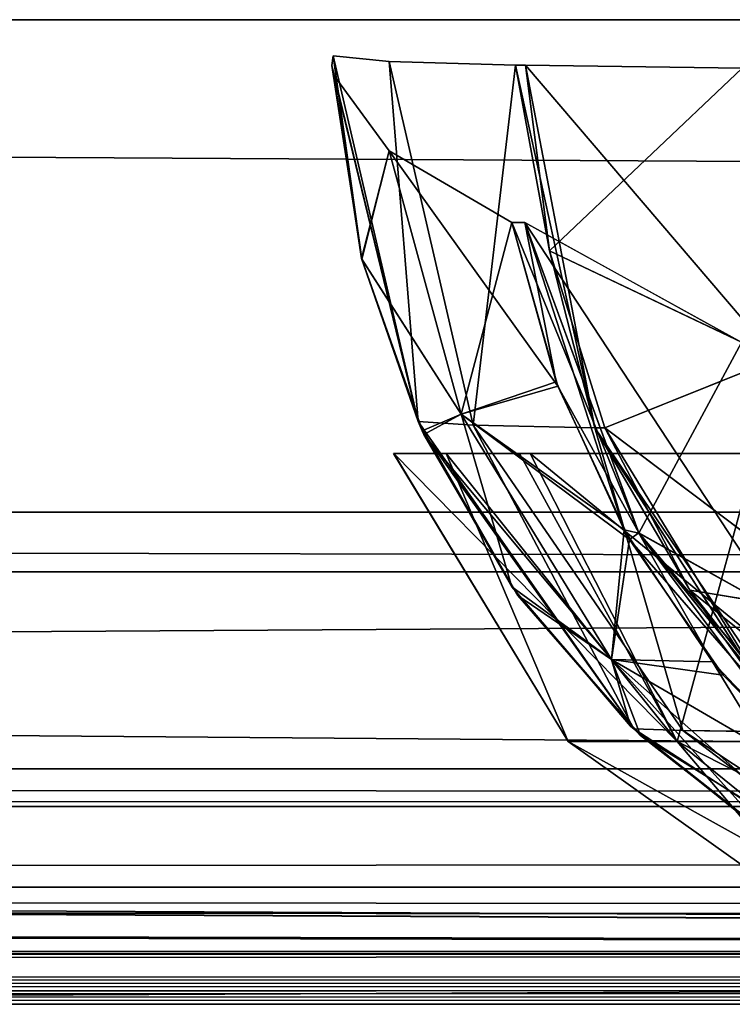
# Model space of a CAD drawing. Header units: millimetres. Extents: x -168 to 168, y -6 to 84.
# Tile 106 of 256: x -78.45 to -77, y -2 to 0. Entities that reach past the tile are written whole.
import ezdxf

# ---------------------------------------------------------------- set-up
doc = ezdxf.new("R2010")
doc.units = ezdxf.units.MM
doc.header["$LTSCALE"] = 65.185185
for name, color, linetype in [('14', 7, 'CONTINUOUS'), ('177', 7, 'CONTINUOUS'), ('207', 7, 'CONTINUOUS'), ('209', 7, 'CONTINUOUS'), ('213', 7, 'CONTINUOUS'), ('259', 7, 'CONTINUOUS'), ('260', 7, 'CONTINUOUS'), ('263', 7, 'CONTINUOUS'), ('325', 7, 'CONTINUOUS'), ('387', 7, 'CONTINUOUS'), ('388', 7, 'CONTINUOUS'), ('389', 7, 'CONTINUOUS'), ('399', 7, 'CONTINUOUS'), ('400', 7, 'CONTINUOUS'), ('401', 7, 'CONTINUOUS'), ('402', 7, 'CONTINUOUS'), ('472', 7, 'CONTINUOUS'), ('473', 7, 'CONTINUOUS'), ('474', 7, 'CONTINUOUS'), ('475', 7, 'CONTINUOUS'), ('476', 7, 'CONTINUOUS'), ('486', 7, 'CONTINUOUS'), ('487', 7, 'CONTINUOUS'), ('537', 7, 'CONTINUOUS'), ('54', 7, 'CONTINUOUS'), ('57', 7, 'CONTINUOUS'), ('6', 7, 'CONTINUOUS'), ('63', 7, 'CONTINUOUS'), ('66', 7, 'CONTINUOUS'), ('67', 7, 'CONTINUOUS'), ('70', 7, 'CONTINUOUS')]:
    doc.layers.add(name, color=color, linetype=linetype)

msp = doc.modelspace()

# ---------------------------------------------------------------- linework, layer by layer
at = {"layer": '14', "linetype": 'Continuous'}
for points in [[(-123.8345, -1.5218, -124.8336), (123.8345, -1.7622, -124.7598), (-123.8345, -1.7622, -124.7598), (-123.8345, -1.5218, -124.8336)], [(123.8345, -1.5218, -124.8336), (123.8345, -1.7622, -124.7598), (-123.8345, -1.5218, -124.8336), (123.8345, -1.5218, -124.8336)], [(123.8345, -1.7622, -124.7598), (123.8345, -1.9366, -124.5778), (-123.8345, -1.7622, -124.7598), (123.8345, -1.7622, -124.7598)], [(-38.9332, -1.9508, -124.5504), (-41.0668, -1.9508, -124.5504), (-123.8345, -1.7622, -124.7598), (-38.9332, -1.9508, -124.5504)], [(38.9332, -1.9508, -124.5504), (-123.8345, -1.7622, -124.7598), (41.0668, -1.9508, -124.5504), (38.9332, -1.9508, -124.5504)], [(38.9332, -1.9508, -124.5504), (-38.9332, -1.9508, -124.5504), (-123.8345, -1.7622, -124.7598), (38.9332, -1.9508, -124.5504)], [(-123.8345, -1.9366, -124.5778), (-123.8345, -1.7622, -124.7598), (-41.0668, -1.9508, -124.5504), (-123.8345, -1.9366, -124.5778)], [(123.8345, -1.9366, -124.5778), (41.0668, -1.9508, -124.5504), (-123.8345, -1.7622, -124.7598), (123.8345, -1.9366, -124.5778)], [(-41.3668, -1.9616, -124.5262), (-123.8345, -1.9366, -124.5778), (-41.0668, -1.9508, -124.5504), (-41.3668, -1.9616, -124.5262)], [(-41.5149, -1.9736, -124.4944), (-123.8345, -1.9366, -124.5778), (-41.3668, -1.9616, -124.5262), (-41.5149, -1.9736, -124.4944)], [(-41.6443, -1.9856, -124.4533), (-123.8345, -1.9366, -124.5778), (-41.5149, -1.9736, -124.4944), (-41.6443, -1.9856, -124.4533)], [(-41.8745, -2, -124.334), (-123.8345, -1.9366, -124.5778), (-41.6443, -1.9856, -124.4533), (-41.8745, -2, -124.334)], [(-123.8345, -2, -124.334), (-123.8345, -1.9366, -124.5778), (-41.8745, -2, -124.334), (-123.8345, -2, -124.334)]]:
    msp.add_3dface(points, dxfattribs=at)
at = {"layer": '177', "linetype": 'Continuous'}
for points in [[(123.9009, 0, 124.9), (-123.9009, 0, 124.9), (123.8345, -1.5218, 124.8336), (123.9009, 0, 124.9)], [(123.8345, -1.5218, 124.8336), (-123.9009, 0, 124.9), (-123.8345, -1.5218, 124.8336), (123.8345, -1.5218, 124.8336)]]:
    msp.add_3dface(points, dxfattribs=at)
at = {"layer": '207', "linetype": 'Continuous'}
for points in [[(-120.2355, -1, -59.9675), (-120.6472, -1, -119.9336), (120.2355, -1, -59.9675), (-120.2355, -1, -59.9675)], [(-120.6472, -1, 119.9336), (120.6472, -1, 119.9336), (0, -1, 120.0983), (-120.6472, -1, 119.9336)], [(-59.9675, -1, 120.2355), (-120.6472, -1, 119.9336), (0, -1, 120.0983), (-59.9675, -1, 120.2355)], [(-120.6472, -1, 119.9336), (-120.2355, -1, 59.9675), (120.6472, -1, 119.9336), (-120.6472, -1, 119.9336)], [(-120.5943, -1, 120.2485), (-120.6472, -1, 119.9336), (-59.9675, -1, 120.2355), (-120.5943, -1, 120.2485)], [(120.2355, -1, -59.9675), (-120.6472, -1, -119.9336), (120.6472, -1, -119.9336), (120.2355, -1, -59.9675)], [(-120.5943, -1, -120.2485), (0, -1, -120.0983), (-120.6472, -1, -119.9336), (-120.5943, -1, -120.2485)], [(120.6472, -1, -119.9336), (-120.6472, -1, -119.9336), (0, -1, -120.0983), (120.6472, -1, -119.9336)], [(-119.9336, -1, 120.6472), (-120.5943, -1, 120.2485), (-59.9675, -1, 120.2355), (-119.9336, -1, 120.6472)], [(0, -1, -120.0983), (-120.5943, -1, -120.2485), (-59.9675, -1, -120.2355), (0, -1, -120.0983)], [(-120.5943, -1, -120.2485), (-120.4588, -1, -120.4588), (-59.9675, -1, -120.2355), (-120.5943, -1, -120.2485)], [(-120.4588, -1, -120.4588), (-120.2485, -1, -120.5943), (-59.9675, -1, -120.2355), (-120.4588, -1, -120.4588)], [(-120.2485, -1, -120.5943), (-119.9336, -1, -120.6472), (-59.9675, -1, -120.2355), (-120.2485, -1, -120.5943)], [(-120.0983, -1, 0), (-120.2355, -1, -59.9675), (120.0983, -1, 0), (-120.0983, -1, 0)], [(120.6472, -1, 119.9336), (-120.2355, -1, 59.9675), (120.2355, -1, 59.9675), (120.6472, -1, 119.9336)], [(-120.2355, -1, 59.9675), (-120.0983, -1, 0), (120.2355, -1, 59.9675), (-120.2355, -1, 59.9675)], [(120.0983, -1, 0), (-120.2355, -1, -59.9675), (120.2355, -1, -59.9675), (120.0983, -1, 0)], [(120.2355, -1, 59.9675), (-120.0983, -1, 0), (120.0983, -1, 0), (120.2355, -1, 59.9675)]]:
    msp.add_3dface(points, dxfattribs=at)
at = {"layer": '209', "linetype": 'Continuous'}
for points in [[(-120.0561, -1.1213, -120.7696), (-60.0287, -1.1213, -120.3571), (-119.9336, -1, -120.6472), (-120.0561, -1.1213, -120.7696)], [(-119.9336, -1, -120.6472), (-60.0287, -1.1213, -120.3571), (-59.9675, -1, -120.2355), (-119.9336, -1, -120.6472)]]:
    msp.add_3dface(points, dxfattribs=at)
at = {"layer": '213', "linetype": 'Continuous'}
for points in [[(-60.0287, -1.1213, 120.3571), (-120.0561, -1.1213, 120.7696), (-119.9336, -1, 120.6472), (-60.0287, -1.1213, 120.3571)], [(-60.0287, -1.1213, 120.3571), (-119.9336, -1, 120.6472), (-59.9675, -1, 120.2355), (-60.0287, -1.1213, 120.3571)]]:
    msp.add_3dface(points, dxfattribs=at)
at = {"layer": '259', "linetype": 'Continuous'}
for points in [[(106.3425, 0, -123.6095), (-112, 0, -123.8023), (121.0088, 0, -124.1092), (106.3425, 0, -123.6095)], [(-106.3425, 0, -123.6095), (-112, 0, -123.8023), (106.3425, 0, -123.6095), (-106.3425, 0, -123.6095)], [(121.0088, 0, -124.1092), (-112, 0, -125), (125, 0, -125), (121.0088, 0, -124.1092)], [(-112, 0, -123.8023), (-112, 0, -125), (121.0088, 0, -124.1092), (-112, 0, -123.8023)], [(104.9445, 0, -123.5717), (-106.3425, 0, -123.6095), (106.3425, 0, -123.6095), (104.9445, 0, -123.5717)], [(-104.9445, 0, -123.5718), (-106.3425, 0, -123.6095), (104.9445, 0, -123.5717), (-104.9445, 0, -123.5718)], [(103.5462, 0, -123.5522), (-104.9445, 0, -123.5718), (104.9445, 0, -123.5717), (103.5462, 0, -123.5522)], [(-103.5462, 0, -123.5522), (-104.9445, 0, -123.5718), (103.5462, 0, -123.5522), (-103.5462, 0, -123.5522)], [(-51.7735, 0, -123.2452), (-103.5462, 0, -123.5522), (51.7735, 0, -123.2453), (-51.7735, 0, -123.2452)], [(51.7735, 0, -123.2453), (-103.5462, 0, -123.5522), (103.5462, 0, -123.5522), (51.7735, 0, -123.2453)]]:
    msp.add_3dface(points, dxfattribs=at)
at = {"layer": '260', "linetype": 'Continuous'}
for points in [[(-112, 0, -125), (-112.0875, 1, -124.9913), (124.6586, 39.1161, -124.6586), (-112, 0, -125)], [(125, 0, -125), (-112, 0, -125), (124.6586, 39.1161, -124.6586), (125, 0, -125)]]:
    msp.add_3dface(points, dxfattribs=at)
at = {"layer": '263', "linetype": 'Continuous'}
for points in [[(-125, 0, 125), (112, 0, 125), (-124.6586, 39.1161, 124.6586), (-125, 0, 125)], [(112, 0, 125), (112.0875, 1, 124.9913), (-124.6586, 39.1161, 124.6586), (112, 0, 125)]]:
    msp.add_3dface(points, dxfattribs=at)
at = {"layer": '325', "linetype": 'Continuous'}
for points in [[(112, 0, 125), (-125, 0, 125), (-121.0088, 0, 124.1092), (112, 0, 125)], [(-106.3425, 0, 123.6095), (112, 0, 123.8023), (-121.0088, 0, 124.1092), (-106.3425, 0, 123.6095)], [(112, 0, 123.8023), (112, 0, 125), (-121.0088, 0, 124.1092), (112, 0, 123.8023)], [(106.3425, 0, 123.6095), (112, 0, 123.8023), (-106.3425, 0, 123.6095), (106.3425, 0, 123.6095)], [(-104.9445, 0, 123.5717), (106.3425, 0, 123.6095), (-106.3425, 0, 123.6095), (-104.9445, 0, 123.5717)], [(-103.5462, 0, 123.5522), (104.9445, 0, 123.5718), (-104.9445, 0, 123.5717), (-103.5462, 0, 123.5522)], [(104.9445, 0, 123.5718), (106.3425, 0, 123.6095), (-104.9445, 0, 123.5717), (104.9445, 0, 123.5718)], [(103.5462, 0, 123.5522), (104.9445, 0, 123.5718), (-103.5462, 0, 123.5522), (103.5462, 0, 123.5522)], [(-51.7735, 0, 123.2453), (103.5462, 0, 123.5522), (-103.5462, 0, 123.5522), (-51.7735, 0, 123.2453)]]:
    msp.add_3dface(points, dxfattribs=at)
at = {"layer": '387', "linetype": 'Continuous'}
for points in [[(-77.6981, -0.2666, -108.3001), (-77.8107, -0.1128, -109.0402), (-77.7543, -0.4848, -109.0428), (-77.6981, -0.2666, -108.3001)], [(-77.5518, -0.8014, -108.3324), (-77.6981, -0.2666, -108.3001), (-77.7543, -0.4848, -109.0428), (-77.5518, -0.8014, -108.3324)], [(-77.6981, -0.2666, -108.3001), (-77.5518, -0.8014, -108.3324), (-77.4491, -0.4119, -107.5902), (-77.6981, -0.2666, -108.3001)], [(-77.4491, -0.4119, -107.5902), (-77.5518, -0.8014, -108.3324), (-77.3591, -0.7357, -107.6274), (-77.4491, -0.4119, -107.5902)], [(-77.6314, -0.835, -109.0485), (-77.5518, -0.8014, -108.3324), (-77.7543, -0.4848, -109.0428), (-77.6314, -0.835, -109.0485)], [(-77.3591, -0.7357, -107.6274), (-77.5518, -0.8014, -108.3324), (-77.2212, -1.0363, -107.6844), (-77.3591, -0.7357, -107.6274)], [(-77.4492, -1.1519, -109.057), (-77.5518, -0.8014, -108.3324), (-77.6314, -0.835, -109.0485), (-77.4492, -1.1519, -109.057)], [(-77.2467, -1.2999, -108.3996), (-77.5518, -0.8014, -108.3324), (-77.4492, -1.1519, -109.057), (-77.2467, -1.2999, -108.3996)], [(-77.5518, -0.8014, -108.3324), (-77.2467, -1.2999, -108.3996), (-77.2212, -1.0363, -107.6844), (-77.5518, -0.8014, -108.3324)], [(-77.2212, -1.0363, -107.6844), (-77.2467, -1.2999, -108.3996), (-77.0413, -1.3046, -107.7588), (-77.2212, -1.0363, -107.6844)], [(-77.208, -1.4347, -109.0681), (-77.2467, -1.2999, -108.3996), (-77.4492, -1.1519, -109.057), (-77.208, -1.4347, -109.0681)], [(-76.8055, -1.6909, -108.4969), (-77.2467, -1.2999, -108.3996), (-76.9135, -1.6712, -109.0818), (-76.8055, -1.6909, -108.4969)], [(-76.9135, -1.6712, -109.0818), (-77.2467, -1.2999, -108.3996), (-77.208, -1.4347, -109.0681), (-76.9135, -1.6712, -109.0818)], [(-77.2467, -1.2999, -108.3996), (-76.8055, -1.6909, -108.4969), (-77.0413, -1.3046, -107.7588), (-77.2467, -1.2999, -108.3996)], [(-77.0413, -1.3046, -107.7588), (-76.8055, -1.6909, -108.4969), (-76.8193, -1.5403, -107.8506), (-77.0413, -1.3046, -107.7588)]]:
    msp.add_3dface(points, dxfattribs=at)
at = {"layer": '388', "linetype": 'Continuous'}
for points in [[(-77.4491, -0.4119, -107.5902), (-77.3591, -0.7357, -107.6274), (-77.4227, -0.4119, -107.5263), (-77.4491, -0.4119, -107.5902)], [(-77.4227, -0.4119, -107.5263), (-77.2212, -1.0363, -107.6844), (-77.1912, -1.0427, -107.622), (-77.4227, -0.4119, -107.5263)], [(-77.3591, -0.7357, -107.6274), (-77.2212, -1.0363, -107.6844), (-77.4227, -0.4119, -107.5263), (-77.3591, -0.7357, -107.6274)], [(-77.2212, -1.0363, -107.6844), (-77.0413, -1.3046, -107.7588), (-77.1912, -1.0427, -107.622), (-77.2212, -1.0363, -107.6844)], [(-77.1912, -1.0427, -107.622), (-76.8193, -1.5403, -107.8506), (-76.7781, -1.5535, -107.7928), (-77.1912, -1.0427, -107.622)], [(-77.0413, -1.3046, -107.7588), (-76.8193, -1.5403, -107.8506), (-77.1912, -1.0427, -107.622), (-77.0413, -1.3046, -107.7588)]]:
    msp.add_3dface(points, dxfattribs=at)
at = {"layer": '389', "linetype": 'Continuous'}
for points in [[(-77.4227, -0.4119, -107.5263), (-77.1912, -1.0427, -107.622), (-76.9823, -0.6554, -106.971), (-77.4227, -0.4119, -107.5263)], [(-76.9823, -0.6554, -106.971), (-77.1912, -1.0427, -107.622), (-76.9021, -1.2043, -107.3306), (-76.9823, -0.6554, -106.971)], [(-77.1912, -1.0427, -107.622), (-76.7781, -1.5535, -107.7928), (-76.9021, -1.2043, -107.3306), (-77.1912, -1.0427, -107.622)]]:
    msp.add_3dface(points, dxfattribs=at)
at = {"layer": '399', "linetype": 'Continuous'}
for points in [[(-77.421, -0.0927, -110.8133), (-76.9112, -0.6887, -111.3228), (-77.3723, -0.4693, -110.7906), (-77.421, -0.0927, -110.8133)], [(-76.9815, -0.0986, -111.4214), (-76.9112, -0.6887, -111.3228), (-77.421, -0.0927, -110.8133), (-76.9815, -0.0986, -111.4214)], [(-77.3723, -0.4693, -110.7906), (-76.9112, -0.6887, -111.3228), (-77.2598, -0.8293, -110.7381), (-77.3723, -0.4693, -110.7906)], [(-76.9112, -0.6887, -111.3228), (-76.7484, -1.2145, -111.0778), (-77.2598, -0.8293, -110.7381), (-76.9112, -0.6887, -111.3228)], [(-77.2598, -0.8293, -110.7381), (-76.7484, -1.2145, -111.0778), (-77.0878, -1.1587, -110.6579), (-77.2598, -0.8293, -110.7381)], [(-77.0878, -1.1587, -110.6579), (-76.5084, -1.6263, -110.7095), (-76.8624, -1.4462, -110.5527), (-77.0878, -1.1587, -110.6579)], [(-76.7484, -1.2145, -111.0778), (-76.5084, -1.6263, -110.7095), (-77.0878, -1.1587, -110.6579), (-76.7484, -1.2145, -111.0778)]]:
    msp.add_3dface(points, dxfattribs=at)
at = {"layer": '400', "linetype": 'Continuous'}
for points in [[(-77.421, -0.0927, -110.8133), (-77.3723, -0.4693, -110.7906), (-77.4416, -0.0927, -110.7691), (-77.421, -0.0927, -110.8133)], [(-77.4416, -0.0927, -110.7691), (-77.3723, -0.4693, -110.7906), (-77.2806, -0.8289, -110.694), (-77.4416, -0.0927, -110.7691)], [(-77.3723, -0.4693, -110.7906), (-77.2598, -0.8293, -110.7381), (-77.2806, -0.8289, -110.694), (-77.3723, -0.4693, -110.7906)], [(-77.2598, -0.8293, -110.7381), (-77.0878, -1.1587, -110.6579), (-77.2806, -0.8289, -110.694), (-77.2598, -0.8293, -110.7381)], [(-77.0878, -1.1587, -110.6579), (-76.8624, -1.4462, -110.5527), (-77.2806, -0.8289, -110.694), (-77.0878, -1.1587, -110.6579)], [(-77.2806, -0.8289, -110.694), (-76.8624, -1.4462, -110.5527), (-76.883, -1.4462, -110.5085), (-77.2806, -0.8289, -110.694)]]:
    msp.add_3dface(points, dxfattribs=at)
at = {"layer": '401', "linetype": 'Continuous'}
for points in [[(-77.8117, -0.0734, -109.2893), (-77.6979, -0.0846, -110.047), (-77.6393, -0.8159, -109.2803), (-77.8117, -0.0734, -109.2893)], [(-77.6979, -0.0846, -110.047), (-77.4416, -0.0927, -110.7691), (-77.5274, -0.8236, -110.0044), (-77.6979, -0.0846, -110.047)], [(-77.6979, -0.0846, -110.047), (-77.5274, -0.8236, -110.0044), (-77.6393, -0.8159, -109.2803), (-77.6979, -0.0846, -110.047)], [(-77.4416, -0.0927, -110.7691), (-77.2806, -0.8289, -110.694), (-77.5274, -0.8236, -110.0044), (-77.4416, -0.0927, -110.7691)], [(-77.6393, -0.8159, -109.2803), (-77.5274, -0.8236, -110.0044), (-77.2015, -1.4402, -109.2572), (-77.6393, -0.8159, -109.2803)], [(-77.5274, -0.8236, -110.0044), (-77.2806, -0.8289, -110.694), (-77.1019, -1.4437, -109.8983), (-77.5274, -0.8236, -110.0044)], [(-77.5274, -0.8236, -110.0044), (-77.1019, -1.4437, -109.8983), (-77.2015, -1.4402, -109.2572), (-77.5274, -0.8236, -110.0044)], [(-77.2806, -0.8289, -110.694), (-76.883, -1.4462, -110.5085), (-77.1019, -1.4437, -109.8983), (-77.2806, -0.8289, -110.694)], [(-77.2015, -1.4402, -109.2572), (-77.1019, -1.4437, -109.8983), (-76.5629, -1.8547, -109.2235), (-77.2015, -1.4402, -109.2572)], [(-77.1019, -1.4437, -109.8983), (-76.883, -1.4462, -110.5085), (-76.4827, -1.8556, -109.7437), (-77.1019, -1.4437, -109.8983)], [(-77.1019, -1.4437, -109.8983), (-76.4827, -1.8556, -109.7437), (-76.5629, -1.8547, -109.2235), (-77.1019, -1.4437, -109.8983)]]:
    msp.add_3dface(points, dxfattribs=at)
at = {"layer": '402', "linetype": 'Continuous'}
for points in [[(-77.8117, -0.0734, -109.2893), (-77.6393, -0.8159, -109.2803), (-77.8144, -0.0932, -109.1648), (-77.8117, -0.0734, -109.2893)], [(-77.6393, -0.8159, -109.2803), (-77.8107, -0.1128, -109.0402), (-77.8144, -0.0932, -109.1648), (-77.6393, -0.8159, -109.2803)], [(-77.7543, -0.4848, -109.0428), (-77.8107, -0.1128, -109.0402), (-77.6393, -0.8159, -109.2803), (-77.7543, -0.4848, -109.0428)], [(-77.6314, -0.835, -109.0485), (-77.7543, -0.4848, -109.0428), (-77.6393, -0.8159, -109.2803), (-77.6314, -0.835, -109.0485)], [(-77.6314, -0.835, -109.0485), (-77.6393, -0.8159, -109.2803), (-77.2015, -1.4402, -109.2572), (-77.6314, -0.835, -109.0485)], [(-77.4492, -1.1519, -109.057), (-77.6314, -0.835, -109.0485), (-77.2015, -1.4402, -109.2572), (-77.4492, -1.1519, -109.057)], [(-77.208, -1.4347, -109.0681), (-77.4492, -1.1519, -109.057), (-77.2015, -1.4402, -109.2572), (-77.208, -1.4347, -109.0681)], [(-76.9135, -1.6712, -109.0818), (-77.208, -1.4347, -109.0681), (-77.2015, -1.4402, -109.2572), (-76.9135, -1.6712, -109.0818)], [(-76.9135, -1.6712, -109.0818), (-77.2015, -1.4402, -109.2572), (-76.5629, -1.8547, -109.2235), (-76.9135, -1.6712, -109.0818)]]:
    msp.add_3dface(points, dxfattribs=at)
at = {"layer": '472', "linetype": 'Continuous'}
for points in [[(-77.8107, -0.1128, 109.0402), (-77.6981, -0.2666, 108.3001), (-77.7538, -0.4866, 109.0428), (-77.8107, -0.1128, 109.0402)], [(-77.6981, -0.2666, 108.3001), (-77.5518, -0.8014, 108.3324), (-77.7538, -0.4866, 109.0428), (-77.6981, -0.2666, 108.3001)], [(-77.5518, -0.8014, 108.3324), (-77.6981, -0.2666, 108.3001), (-77.3558, -0.7447, 107.6288), (-77.5518, -0.8014, 108.3324)], [(-77.6981, -0.2666, 108.3001), (-77.4491, -0.4119, 107.5902), (-77.3558, -0.7447, 107.6288), (-77.6981, -0.2666, 108.3001)], [(-77.7538, -0.4866, 109.0428), (-77.5518, -0.8014, 108.3324), (-77.6278, -0.8429, 109.0487), (-77.7538, -0.4866, 109.0428)], [(-77.2101, -1.0559, 107.689), (-77.5518, -0.8014, 108.3324), (-77.3558, -0.7447, 107.6288), (-77.2101, -1.0559, 107.689)], [(-77.5518, -0.8014, 108.3324), (-77.2467, -1.2999, 108.3996), (-77.6278, -0.8429, 109.0487), (-77.5518, -0.8014, 108.3324)], [(-77.2467, -1.2999, 108.3996), (-77.5518, -0.8014, 108.3324), (-77.2101, -1.0559, 107.689), (-77.2467, -1.2999, 108.3996)], [(-77.6278, -0.8429, 109.0487), (-77.2467, -1.2999, 108.3996), (-77.4368, -1.1693, 109.0575), (-77.6278, -0.8429, 109.0487)], [(-77.0197, -1.3313, 107.7677), (-77.2467, -1.2999, 108.3996), (-77.2101, -1.0559, 107.689), (-77.0197, -1.3313, 107.7677)], [(-77.4368, -1.1693, 109.0575), (-77.2467, -1.2999, 108.3996), (-77.1879, -1.4539, 109.0691), (-77.4368, -1.1693, 109.0575)], [(-76.791, -1.5652, 107.8623), (-77.2467, -1.2999, 108.3996), (-77.0197, -1.3313, 107.7677), (-76.791, -1.5652, 107.8623)], [(-77.2467, -1.2999, 108.3996), (-76.8055, -1.6909, 108.4969), (-77.1879, -1.4539, 109.0691), (-77.2467, -1.2999, 108.3996)], [(-76.8055, -1.6909, 108.4969), (-77.2467, -1.2999, 108.3996), (-76.791, -1.5652, 107.8623), (-76.8055, -1.6909, 108.4969)], [(-77.1879, -1.4539, 109.0691), (-76.8055, -1.6909, 108.4969), (-76.8902, -1.6863, 109.0829), (-77.1879, -1.4539, 109.0691)]]:
    msp.add_3dface(points, dxfattribs=at)
at = {"layer": '473', "linetype": 'Continuous'}
for points in [[(-77.8144, -0.0932, 109.1648), (-77.7538, -0.4866, 109.0428), (-77.8117, -0.0734, 109.2893), (-77.8144, -0.0932, 109.1648)], [(-77.8117, -0.0734, 109.2893), (-77.7538, -0.4866, 109.0428), (-77.6393, -0.8159, 109.2802), (-77.8117, -0.0734, 109.2893)], [(-77.8107, -0.1128, 109.0402), (-77.7538, -0.4866, 109.0428), (-77.8144, -0.0932, 109.1648), (-77.8107, -0.1128, 109.0402)], [(-77.7538, -0.4866, 109.0428), (-77.6278, -0.8429, 109.0487), (-77.6393, -0.8159, 109.2802), (-77.7538, -0.4866, 109.0428)], [(-77.6393, -0.8159, 109.2802), (-77.4368, -1.1693, 109.0575), (-77.2015, -1.4403, 109.2572), (-77.6393, -0.8159, 109.2802)], [(-77.6278, -0.8429, 109.0487), (-77.4368, -1.1693, 109.0575), (-77.6393, -0.8159, 109.2802), (-77.6278, -0.8429, 109.0487)], [(-77.4368, -1.1693, 109.0575), (-77.1879, -1.4539, 109.0691), (-77.2015, -1.4403, 109.2572), (-77.4368, -1.1693, 109.0575)], [(-77.2015, -1.4403, 109.2572), (-76.8902, -1.6863, 109.0829), (-76.5629, -1.8548, 109.2235), (-77.2015, -1.4403, 109.2572)], [(-77.1879, -1.4539, 109.0691), (-76.8902, -1.6863, 109.0829), (-77.2015, -1.4403, 109.2572), (-77.1879, -1.4539, 109.0691)]]:
    msp.add_3dface(points, dxfattribs=at)
at = {"layer": '474', "linetype": 'Continuous'}
for points in [[(-77.8117, -0.0734, 109.2893), (-77.6393, -0.8159, 109.2802), (-77.6979, -0.0846, 110.047), (-77.8117, -0.0734, 109.2893)], [(-77.6979, -0.0846, 110.047), (-77.6393, -0.8159, 109.2802), (-77.5274, -0.8236, 110.0044), (-77.6979, -0.0846, 110.047)], [(-77.6979, -0.0846, 110.047), (-77.5274, -0.8236, 110.0044), (-77.4416, -0.0927, 110.7691), (-77.6979, -0.0846, 110.047)], [(-77.4416, -0.0927, 110.7691), (-77.5274, -0.8236, 110.0044), (-77.2805, -0.8291, 110.6939), (-77.4416, -0.0927, 110.7691)], [(-77.6393, -0.8159, 109.2802), (-77.2015, -1.4403, 109.2572), (-77.5274, -0.8236, 110.0044), (-77.6393, -0.8159, 109.2802)], [(-77.5274, -0.8236, 110.0044), (-77.2015, -1.4403, 109.2572), (-77.1019, -1.4437, 109.8983), (-77.5274, -0.8236, 110.0044)], [(-77.5274, -0.8236, 110.0044), (-77.1019, -1.4437, 109.8983), (-77.2805, -0.8291, 110.6939), (-77.5274, -0.8236, 110.0044)], [(-77.2805, -0.8291, 110.6939), (-77.1019, -1.4437, 109.8983), (-76.8823, -1.447, 110.5082), (-77.2805, -0.8291, 110.6939)], [(-77.2015, -1.4403, 109.2572), (-76.5629, -1.8548, 109.2235), (-77.1019, -1.4437, 109.8983), (-77.2015, -1.4403, 109.2572)], [(-77.1019, -1.4437, 109.8983), (-76.4827, -1.8556, 109.7437), (-76.8823, -1.447, 110.5082), (-77.1019, -1.4437, 109.8983)], [(-77.1019, -1.4437, 109.8983), (-76.5629, -1.8548, 109.2235), (-76.4827, -1.8556, 109.7437), (-77.1019, -1.4437, 109.8983)]]:
    msp.add_3dface(points, dxfattribs=at)
at = {"layer": '475', "linetype": 'Continuous'}
for points in [[(-77.4416, -0.0927, 110.7691), (-77.2805, -0.8291, 110.6939), (-77.421, -0.0927, 110.8133), (-77.4416, -0.0927, 110.7691)], [(-77.421, -0.0927, 110.8133), (-77.2805, -0.8291, 110.6939), (-77.3723, -0.4696, 110.7906), (-77.421, -0.0927, 110.8133)], [(-77.3723, -0.4696, 110.7906), (-77.2805, -0.8291, 110.6939), (-77.2598, -0.8292, 110.7382), (-77.3723, -0.4696, 110.7906)], [(-77.2805, -0.8291, 110.6939), (-76.8823, -1.447, 110.5082), (-77.2598, -0.8292, 110.7382), (-77.2805, -0.8291, 110.6939)], [(-77.2598, -0.8292, 110.7382), (-76.8823, -1.447, 110.5082), (-77.0875, -1.1591, 110.6578), (-77.2598, -0.8292, 110.7382)], [(-77.0875, -1.1591, 110.6578), (-76.8823, -1.447, 110.5082), (-76.8618, -1.4469, 110.5524), (-77.0875, -1.1591, 110.6578)]]:
    msp.add_3dface(points, dxfattribs=at)
at = {"layer": '476', "linetype": 'Continuous'}
for points in [[(-77.421, -0.0927, 110.8133), (-77.3723, -0.4696, 110.7906), (-76.981, -0.0986, 111.4219), (-77.421, -0.0927, 110.8133)], [(-76.981, -0.0986, 111.4219), (-77.3723, -0.4696, 110.7906), (-76.9106, -0.6891, 111.3232), (-76.981, -0.0986, 111.4219)], [(-77.3723, -0.4696, 110.7906), (-77.2598, -0.8292, 110.7382), (-76.9106, -0.6891, 111.3232), (-77.3723, -0.4696, 110.7906)], [(-76.9106, -0.6891, 111.3232), (-77.2598, -0.8292, 110.7382), (-76.7476, -1.215, 111.078), (-76.9106, -0.6891, 111.3232)], [(-77.2598, -0.8292, 110.7382), (-77.0875, -1.1591, 110.6578), (-76.7476, -1.215, 111.078), (-77.2598, -0.8292, 110.7382)], [(-77.0875, -1.1591, 110.6578), (-76.8618, -1.4469, 110.5524), (-76.7476, -1.215, 111.078), (-77.0875, -1.1591, 110.6578)]]:
    msp.add_3dface(points, dxfattribs=at)
at = {"layer": '486', "linetype": 'Continuous'}
for points in [[(-76.9828, -0.6552, 106.9715), (-76.9028, -1.2037, 107.3307), (-77.4227, -0.4119, 107.5263), (-76.9828, -0.6552, 106.9715)], [(-77.4227, -0.4119, 107.5263), (-76.9028, -1.2037, 107.3307), (-77.1914, -1.0423, 107.622), (-77.4227, -0.4119, 107.5263)], [(-76.9028, -1.2037, 107.3307), (-76.7118, -1.609, 107.8203), (-77.1914, -1.0423, 107.622), (-76.9028, -1.2037, 107.3307)], [(-77.1914, -1.0423, 107.622), (-76.7118, -1.609, 107.8203), (-76.7786, -1.553, 107.7926), (-77.1914, -1.0423, 107.622)]]:
    msp.add_3dface(points, dxfattribs=at)
at = {"layer": '487', "linetype": 'Continuous'}
for points in [[(-77.3558, -0.7447, 107.6288), (-77.4491, -0.4119, 107.5902), (-77.1914, -1.0423, 107.622), (-77.3558, -0.7447, 107.6288)], [(-77.4491, -0.4119, 107.5902), (-77.4227, -0.4119, 107.5263), (-77.1914, -1.0423, 107.622), (-77.4491, -0.4119, 107.5902)], [(-77.2101, -1.0559, 107.689), (-77.3558, -0.7447, 107.6288), (-77.1914, -1.0423, 107.622), (-77.2101, -1.0559, 107.689)], [(-77.2101, -1.0559, 107.689), (-77.1914, -1.0423, 107.622), (-76.7786, -1.553, 107.7926), (-77.2101, -1.0559, 107.689)], [(-77.0197, -1.3313, 107.7677), (-77.2101, -1.0559, 107.689), (-76.7786, -1.553, 107.7926), (-77.0197, -1.3313, 107.7677)], [(-76.791, -1.5652, 107.8623), (-77.0197, -1.3313, 107.7677), (-76.7786, -1.553, 107.7926), (-76.791, -1.5652, 107.8623)]]:
    msp.add_3dface(points, dxfattribs=at)
at = {"layer": '537', "linetype": 'Continuous'}
for points in [[(-77.6892, -0.8815, -46.3864), (-77.5821, -0.8814, -46.779), (-77.3345, -1.4659, -46.3235), (-77.6892, -0.8815, -46.3864)], [(-77.6886, -0.8815, -45.6105), (-77.6892, -0.8815, -46.3864), (-77.3345, -1.4659, -45.6765), (-77.6886, -0.8815, -45.6105)], [(-77.3345, -1.4659, -45.6765), (-77.6892, -0.8815, -46.3864), (-77.3345, -1.4659, -46.3235), (-77.3345, -1.4659, -45.6765)], [(-77.4335, -0.8815, -44.9031), (-77.6886, -0.8815, -45.6105), (-77.1132, -1.4659, -45.0686), (-77.4335, -0.8815, -44.9031)], [(-77.1132, -1.4659, -45.0686), (-77.6886, -0.8815, -45.6105), (-77.3345, -1.4659, -45.6765), (-77.1132, -1.4659, -45.0686)], [(-77.5821, -0.8814, -46.779), (-77.4115, -0.8815, -47.1349), (-77.1132, -1.4659, -46.9314), (-77.5821, -0.8814, -46.779)], [(-77.3345, -1.4659, -46.3235), (-77.5821, -0.8814, -46.779), (-77.1132, -1.4659, -46.9314), (-77.3345, -1.4659, -46.3235)], [(-76.9533, -0.8815, -44.3178), (-77.4335, -0.8815, -44.9031), (-77.1132, -1.4659, -45.0686), (-76.9533, -0.8815, -44.3178)], [(-77.4115, -0.8815, -47.1349), (-76.9076, -0.8815, -47.7206), (-76.6974, -1.4659, -47.427), (-77.4115, -0.8815, -47.1349)], [(-77.1132, -1.4659, -46.9314), (-77.4115, -0.8815, -47.1349), (-76.6974, -1.4659, -47.427), (-77.1132, -1.4659, -46.9314)], [(-76.6974, -1.4659, -44.573), (-76.9533, -0.8815, -44.3178), (-77.1132, -1.4659, -45.0686), (-76.6974, -1.4659, -44.573)], [(-76.6249, -1.8609, -45.3505), (-77.3345, -1.4659, -45.6765), (-76.7792, -1.8609, -45.7744), (-76.6249, -1.8609, -45.3505)], [(-77.3345, -1.4659, -45.6765), (-77.3345, -1.4659, -46.3235), (-76.7792, -1.8609, -45.7744), (-77.3345, -1.4659, -45.6765)], [(-77.1132, -1.4659, -45.0686), (-77.3345, -1.4659, -45.6765), (-76.6249, -1.8609, -45.3505), (-77.1132, -1.4659, -45.0686)], [(-76.7792, -1.8609, -45.7744), (-77.3345, -1.4659, -46.3235), (-76.7792, -1.8609, -46.2256), (-76.7792, -1.8609, -45.7744)], [(-77.3345, -1.4659, -46.3235), (-77.1132, -1.4659, -46.9314), (-76.7792, -1.8609, -46.2256), (-77.3345, -1.4659, -46.3235)], [(-76.3349, -1.8609, -45.005), (-77.1132, -1.4659, -45.0686), (-76.6249, -1.8609, -45.3505), (-76.3349, -1.8609, -45.005)], [(-76.6974, -1.4659, -44.573), (-77.1132, -1.4659, -45.0686), (-76.3349, -1.8609, -45.005), (-76.6974, -1.4659, -44.573)], [(-77.1132, -1.4659, -46.9314), (-76.6974, -1.4659, -47.427), (-76.6249, -1.8609, -46.6495), (-77.1132, -1.4659, -46.9314)], [(-76.7792, -1.8609, -46.2256), (-77.1132, -1.4659, -46.9314), (-76.6249, -1.8609, -46.6495), (-76.7792, -1.8609, -46.2256)]]:
    msp.add_3dface(points, dxfattribs=at)
at = {"layer": '54', "linetype": 'Continuous'}
for points in [[(-60.4471, -1.5981, 120.9803), (-120.8947, -1.5981, 121.3988), (-120.0561, -1.1213, 120.7696), (-60.4471, -1.5981, 120.9803)], [(-60.0287, -1.1213, 120.3571), (-60.4471, -1.5981, 120.9803), (-120.0561, -1.1213, 120.7696), (-60.0287, -1.1213, 120.3571)], [(-120.8947, -1.5981, 121.3988), (-60.9358, -1.898, 121.7069), (-120.956, -1.6238, 121.4447), (-120.8947, -1.5981, 121.3988)], [(-60.4471, -1.5981, 120.9803), (-60.9358, -1.898, 121.7069), (-120.8947, -1.5981, 121.3988), (-60.4471, -1.5981, 120.9803)], [(-120.956, -1.6238, 121.4447), (-60.9358, -1.898, 121.7069), (-121.844, -1.8925, 122.1118), (-120.956, -1.6238, 121.4447)], [(-60.9358, -1.898, 121.7069), (-121.8705, -1.8979, 122.1316), (-121.844, -1.8925, 122.1118), (-60.9358, -1.898, 121.7069)], [(-121.8705, -1.8979, 122.1316), (-60.9358, -1.898, 121.7069), (-82.3233, -2, 122.5996), (-121.8705, -1.8979, 122.1316)], [(-60.9358, -1.898, 121.7069), (-41.7281, -2, 122.4074), (-82.3233, -2, 122.5996), (-60.9358, -1.898, 121.7069)]]:
    msp.add_3dface(points, dxfattribs=at)
at = {"layer": '57', "linetype": 'Continuous'}
for points in [[(-42.0084, -2, 124.0618), (-124.334, -2, 123.8345), (-42.0544, -2, 123.762), (-42.0084, -2, 124.0618)], [(-124.3168, -2, 123.9648), (-124.334, -2, 123.8345), (-42.0084, -2, 124.0618), (-124.3168, -2, 123.9648)], [(-124.334, -2, 123.8345), (-122.9176, -2, 122.9176), (-42.0544, -2, 123.762), (-124.334, -2, 123.8345)], [(-124.2668, -2, 124.0849), (-124.3168, -2, 123.9648), (-42.0084, -2, 124.0618), (-124.2668, -2, 124.0849)], [(-124.1877, -2, 124.1878), (-124.2668, -2, 124.0849), (-41.8745, -2, 124.334), (-124.1877, -2, 124.1878)], [(-41.8745, -2, 124.334), (-124.2668, -2, 124.0849), (-42.0084, -2, 124.0618), (-41.8745, -2, 124.334)], [(-124.0848, -2, 124.2669), (-124.1877, -2, 124.1878), (-41.8745, -2, 124.334), (-124.0848, -2, 124.2669)], [(-123.9647, -2, 124.3168), (-124.0848, -2, 124.2669), (-41.8745, -2, 124.334), (-123.9647, -2, 124.3168)], [(-123.8345, -2, 124.334), (-123.9647, -2, 124.3168), (-41.8745, -2, 124.334), (-123.8345, -2, 124.334)], [(-122.9176, -2, 122.9176), (-41.9694, -2, 122.742), (-42.0544, -2, 123.1456), (-122.9176, -2, 122.9176)], [(-122.9176, -2, 122.9176), (-42.0544, -2, 123.1456), (-42.0544, -2, 123.762), (-122.9176, -2, 122.9176)], [(-122.9176, -2, 122.9176), (-82.3233, -2, 122.5996), (-41.9694, -2, 122.742), (-122.9176, -2, 122.9176)], [(-82.3233, -2, 122.5996), (-41.7281, -2, 122.4074), (-41.9694, -2, 122.742), (-82.3233, -2, 122.5996)]]:
    msp.add_3dface(points, dxfattribs=at)
at = {"layer": '6', "linetype": 'Continuous'}
for points in [[(-120.8155, -1.5635, -121.3397), (-60.4511, -1.5981, -120.9804), (-120.0561, -1.1213, -120.7696), (-120.8155, -1.5635, -121.3397)], [(-120.0561, -1.1213, -120.7696), (-60.4511, -1.5981, -120.9804), (-60.0287, -1.1213, -120.3571), (-120.0561, -1.1213, -120.7696)], [(-120.8935, -1.5978, -121.3982), (-60.4511, -1.5981, -120.9804), (-120.8155, -1.5635, -121.3397), (-120.8935, -1.5978, -121.3982)], [(-120.9497, -1.6214, -121.4404), (-60.9379, -1.898, -121.7069), (-120.8935, -1.5978, -121.3982), (-120.9497, -1.6214, -121.4404)], [(-120.8935, -1.5978, -121.3982), (-60.9379, -1.898, -121.7069), (-60.4511, -1.5981, -120.9804), (-120.8935, -1.5978, -121.3982)], [(-121.7777, -1.8785, -122.0619), (-60.9379, -1.898, -121.7069), (-120.9497, -1.6214, -121.4404), (-121.7777, -1.8785, -122.0619)], [(-121.8701, -1.8978, -122.1313), (-60.9379, -1.898, -121.7069), (-121.7777, -1.8785, -122.0619), (-121.8701, -1.8978, -122.1313)], [(-121.8701, -1.8978, -122.1313), (-82.3233, -2, -122.5996), (-60.9379, -1.898, -121.7069), (-121.8701, -1.8978, -122.1313)], [(-82.3233, -2, -122.5996), (-41.7281, -2, -122.4074), (-60.9379, -1.898, -121.7069), (-82.3233, -2, -122.5996)]]:
    msp.add_3dface(points, dxfattribs=at)
at = {"layer": '63', "linetype": 'Continuous'}
for points in [[(-122.9176, -2, -122.9176), (-123.8345, -2, -124.334), (-41.8745, -2, -124.334), (-122.9176, -2, -122.9176)], [(-82.3233, -2, -122.5996), (-122.9176, -2, -122.9176), (-41.8745, -2, -124.334), (-82.3233, -2, -122.5996)], [(-82.3233, -2, -122.5996), (-41.8745, -2, -124.334), (-42.0085, -2, -124.0618), (-82.3233, -2, -122.5996)], [(-42.0544, -2, -123.7619), (-82.3233, -2, -122.5996), (-42.0085, -2, -124.0618), (-42.0544, -2, -123.7619)], [(-82.3233, -2, -122.5996), (-42.0544, -2, -123.7619), (-42.0544, -2, -123.1456), (-82.3233, -2, -122.5996)], [(-41.9694, -2, -122.742), (-82.3233, -2, -122.5996), (-42.0544, -2, -123.1456), (-41.9694, -2, -122.742)], [(-41.7281, -2, -122.4074), (-82.3233, -2, -122.5996), (-41.9694, -2, -122.742), (-41.7281, -2, -122.4074)]]:
    msp.add_3dface(points, dxfattribs=at)
at = {"layer": '66', "linetype": 'Continuous'}
for points in [[(123.9009, 0, -124.9), (-123.8345, -1.5218, -124.8336), (-123.9009, 0, -124.9), (123.9009, 0, -124.9)], [(123.8345, -1.5218, -124.8336), (-123.8345, -1.5218, -124.8336), (123.9009, 0, -124.9), (123.8345, -1.5218, -124.8336)]]:
    msp.add_3dface(points, dxfattribs=at)
at = {"layer": '67', "linetype": 'Continuous'}
for points in [[(123.9009, 0, 124.9), (-123.9009, 0, -124.9), (-123.9009, 0, 124.9), (123.9009, 0, 124.9)], [(123.9009, 0, -124.9), (-123.9009, 0, -124.9), (123.9009, 0, 124.9), (123.9009, 0, -124.9)]]:
    msp.add_3dface(points, dxfattribs=at)
at = {"layer": '70', "linetype": 'Continuous'}
for points in [[(123.8345, -1.7622, 124.7598), (123.8345, -1.5218, 124.8336), (-123.8345, -1.7622, 124.7598), (123.8345, -1.7622, 124.7598)], [(-123.8345, -1.7622, 124.7598), (123.8345, -1.5218, 124.8336), (-123.8345, -1.5218, 124.8336), (-123.8345, -1.7622, 124.7598)], [(-123.8345, -1.9366, 124.5778), (123.8345, -1.7622, 124.7598), (-123.8345, -1.7622, 124.7598), (-123.8345, -1.9366, 124.5778)], [(-123.8345, -1.9366, 124.5778), (-41.0668, -1.9508, 124.5504), (123.8345, -1.7622, 124.7598), (-123.8345, -1.9366, 124.5778)], [(-123.8345, -2, 124.334), (-41.0668, -1.9508, 124.5504), (-123.8345, -1.9366, 124.5778), (-123.8345, -2, 124.334)], [(-41.0668, -1.9508, 124.5504), (-123.8345, -2, 124.334), (-41.3671, -1.9616, 124.5261), (-41.0668, -1.9508, 124.5504)], [(-41.3671, -1.9616, 124.5261), (-123.8345, -2, 124.334), (-41.5148, -1.9736, 124.4944), (-41.3671, -1.9616, 124.5261)], [(-41.5148, -1.9736, 124.4944), (-123.8345, -2, 124.334), (-41.6446, -1.9856, 124.4532), (-41.5148, -1.9736, 124.4944)], [(-123.8345, -2, 124.334), (-41.8745, -2, 124.334), (-41.6446, -1.9856, 124.4532), (-123.8345, -2, 124.334)]]:
    msp.add_3dface(points, dxfattribs=at)

doc.saveas('drawing.dxf')
